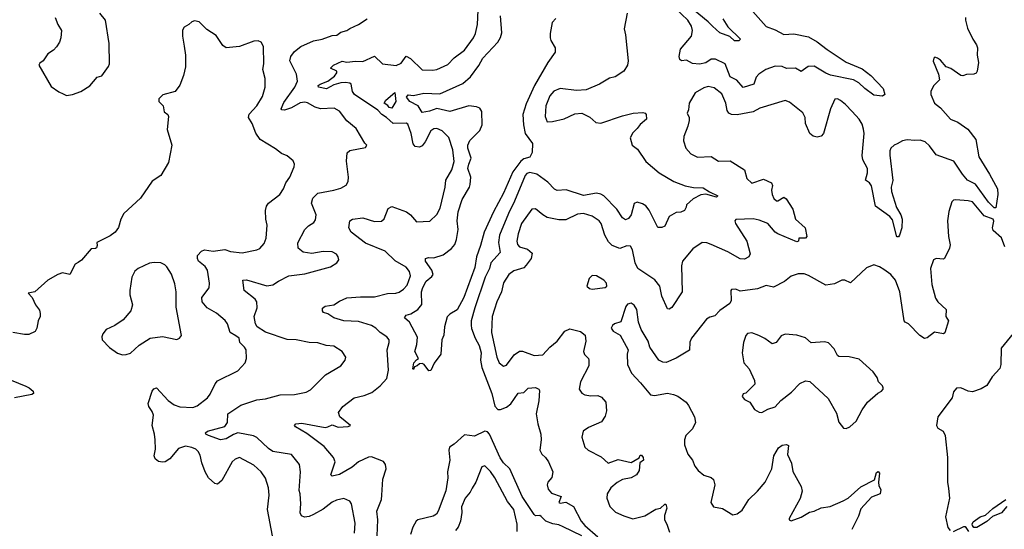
# Model space of a CAD drawing. Extents: x 2293878 to 2522763, y 823964 to 1006972.
# Tile 220 of 256: x 2327652 to 2334434, y 988630 to 992139. Entities that reach past the tile are written whole.
import ezdxf

# ---------------------------------------------------------------- set-up
doc = ezdxf.new("R2010")
doc.units = 0

msp = doc.modelspace()

# ---------------------------------------------------------------- linework, layer by layer
at = {"layer": '0CON20XD'}
for points in [[(2332495, 992145.8), (2332530, 992090), (2332616.7, 992005), (2332605, 991992.5), (2332575, 991993.3), (2332542.5, 992022.5), (2332475, 992049.4), (2332423.6, 992093.6), (2332393.6, 992125), (2332240.5, 992250.5)], [(2327975, 991617.5), (2328015, 991623.1), (2328073.3, 991645), (2328135.5, 991684.5), (2328185, 991743.3), (2328217, 991753), (2328264.1, 991815.9), (2328270, 991835), (2328268.1, 991975), (2328244, 992135), (2328202.9, 992182.9)], [(2330113.2, 988585), (2330118.4, 988695), (2330110.9, 988755), (2330143.5, 988835), (2330146, 988864), (2330153.8, 988975), (2330175.6, 989045), (2330171.9, 989075), (2330157.3, 989097.3), (2330075, 989127.6), (2330055, 989125.3), (2329985, 989094.5), (2329943.1, 989056.9), (2329855, 989007.7), (2329804.5, 988994.5), (2329795.8, 989005), (2329824.2, 989095), (2329814, 989125), (2329749.5, 989199.5), (2329630.1, 989290.1), (2329551.2, 989335), (2329543.8, 989345), (2329552.9, 989357.1), (2329595, 989360), (2329755, 989331.5), (2329775.5, 989334.5), (2329805, 989350), (2329845, 989333.3), (2329915, 989337.5), (2329930, 989345), (2329856.7, 989405), (2329848.8, 989435), (2329878.8, 989475), (2329956.7, 989535), (2330025, 989551.5), (2330077.3, 989572.7), (2330135, 989618.6), (2330181.1, 989668.9), (2330192.2, 989725), (2330183.4, 989866.6), (2330197.5, 989915), (2330196, 989935), (2330181.2, 989955), (2330135, 989985.7), (2330105.3, 990015.3), (2330075, 990032.1), (2329985, 990059.6), (2329885, 990064.6), (2329816, 990085), (2329775, 990113.5), (2329743.5, 990123.5), (2329736.7, 990135), (2329737.5, 990152.5), (2329755, 990165.8), (2329815.5, 990174.5), (2329855, 990201.4), (2329905, 990222.5), (2329998.9, 990231.1), (2330095, 990231.1), (2330185, 990252.7), (2330243.6, 990256.4), (2330265, 990263.3), (2330296.2, 990283.8), (2330319.8, 990310.2), (2330344.3, 990374.3), (2330336.9, 990405), (2330315, 990435.8), (2330238, 990478), (2330169.1, 990545), (2330035, 990600.9), (2329936, 990675), (2329920, 990705), (2329927.1, 990752.9), (2329944.5, 990765.5), (2330015, 990774.3), (2330095, 990748.9), (2330145, 990750.6), (2330162.3, 990767.7), (2330190.2, 990839.8), (2330215, 990852.9), (2330317, 990817), (2330344, 990795), (2330385, 990746.7), (2330477.3, 990752.7), (2330525, 990798), (2330548, 990842), (2330583.3, 990985), (2330588.2, 991035), (2330628.5, 991105), (2330645, 991162.5), (2330635, 991242.5), (2330608, 991328), (2330563, 991373), (2330525, 991390.6), (2330505, 991388.1), (2330485, 991374.3), (2330445, 991297.1), (2330425, 991270.6), (2330405, 991261.1), (2330375, 991266.9), (2330361.2, 991285), (2330349.5, 991355), (2330325, 991418.9), (2330315, 991425.6), (2330225, 991423.1), (2330179.2, 991465), (2330145.3, 991485.3), (2330119.5, 991515), (2329959.1, 991625), (2329944.6, 991645), (2329934.5, 991694.5), (2329925, 991701.1), (2329895, 991707.6), (2329865, 991705.3), (2329815, 991689.7), (2329765, 991662.1), (2329710, 991675), (2329707.8, 991685), (2329721.5, 991695), (2329774.8, 991715.2), (2329820.6, 991749.4), (2329836.6, 991773.4), (2329835.6, 991785), (2329793.8, 991805), (2329814.2, 991825), (2329873, 991853), (2329905.8, 991845.8), (2329965, 991854.2), (2330015, 991852), (2330095, 991888.5), (2330151.4, 991835), (2330245, 991823.8), (2330279.7, 991840.3), (2330315, 991888.8), (2330345, 991871.4), (2330425, 991794.4), (2330495, 991791.4), (2330526.1, 991796.1), (2330600.2, 991829.8), (2330645, 991875.7), (2330715, 991930), (2330777.3, 992015), (2330791.8, 992045), (2330805.5, 992105), (2330810.4, 992205)], [(2331345, 992147.9), (2331320.4, 992119.6), (2331305.3, 992045), (2331305.3, 992015), (2331310.6, 991995), (2331340, 991945), (2331340.6, 991915), (2331290, 991845), (2331197.3, 991685), (2331141.4, 991558.6), (2331117.8, 991485), (2331122.7, 991415), (2331134.6, 991355), (2331185, 991286), (2331183.1, 991225), (2331165, 991193.4), (2331125, 991180.7), (2331104.3, 991165.7), (2331048.5, 991091.5), (2330983.6, 990945), (2330914.8, 990815), (2330851.2, 990675), (2330826.8, 990583.2), (2330797.9, 990505), (2330786.8, 990433.2), (2330711.8, 990225), (2330665, 990140), (2330615, 990111.4), (2330597.5, 990092.5), (2330577.1, 990025), (2330574.1, 989965.9), (2330560, 989935), (2330552, 989835), (2330507.1, 989772.9), (2330485, 989723.3), (2330470.7, 989720.7), (2330437.5, 989765), (2330425, 989772.5), (2330405, 989770), (2330390, 989755), (2330371.7, 989748.3), (2330365, 989730), (2330360, 989735), (2330367.5, 989775), (2330385, 989797.5), (2330400, 989805), (2330373.1, 989855), (2330387.5, 989902.5), (2330391.7, 989951.7), (2330336.7, 990056.7), (2330302.5, 990085), (2330314, 990105), (2330345.5, 990114.5), (2330395, 990142.5), (2330422, 990178), (2330420, 990265), (2330428.1, 990295), (2330451.8, 990338.2), (2330490.5, 990369.5), (2330498.9, 990385), (2330491.2, 990415), (2330447.5, 990475), (2330446.2, 990493.8), (2330467.7, 990502.3), (2330505, 990498.9), (2330570, 990520), (2330627.4, 990562.6), (2330648.3, 990591.7), (2330661.3, 990625), (2330672.3, 990695), (2330664.6, 990755), (2330672.9, 990815), (2330699, 990901), (2330749.5, 990985), (2330755.3, 991004.7), (2330759.5, 991055), (2330739.9, 991115), (2330744.6, 991145), (2330761.9, 991185), (2330739.5, 991255), (2330738.9, 991275), (2330753.4, 991306.6), (2330821.1, 991375), (2330838.2, 991415), (2330835, 991507.5), (2330820.6, 991530.6), (2330799.5, 991539.5), (2330745, 991546.6), (2330615, 991506.9), (2330525, 991526.9), (2330475, 991508.8), (2330425, 991500), (2330395.6, 991545.6), (2330338.9, 991575), (2330316.9, 991605), (2330328.1, 991621.9), (2330365, 991617.6), (2330435, 991633.3), (2330545, 991627.9), (2330705, 991700), (2330756.4, 991745), (2330815.3, 991824.7), (2330841.8, 991875), (2330945.7, 991984.3), (2330963.5, 992016.5), (2330972.2, 992047.8), (2330963.6, 992165)], [(2331835.9, 992184.1), (2331816, 992075), (2331826, 992035), (2331843.9, 991856.1), (2331838, 991825), (2331813.3, 991785), (2331753.9, 991746.1), (2331715, 991735.8), (2331645, 991695.7), (2331553.4, 991656.6), (2331487.9, 991652.1), (2331375, 991665.5), (2331332.4, 991647.6), (2331304.7, 991615.3), (2331277.1, 991545), (2331272.4, 991472.4), (2331285, 991436), (2331323.1, 991436.9), (2331402.7, 991457.3), (2331475, 991490), (2331525, 991495.8), (2331578.2, 991468.2), (2331621.7, 991431.7), (2331655, 991427.1), (2331805, 991477.5), (2331877.5, 991495), (2331945, 991500), (2331960, 991495), (2331968, 991485), (2331968.8, 991455), (2331925, 991417.5), (2331905, 991388.6), (2331875, 991360.6), (2331858.1, 991325), (2331870, 991275), (2331906.5, 991246.5), (2331965, 991162.9), (2332055.7, 991085), (2332157.5, 991025), (2332235, 990994.6), (2332293.5, 990983.5), (2332360.8, 990980.8), (2332402.6, 990952.6), (2332462, 990925), (2332452, 990918), (2332378.5, 990938.5), (2332345, 990933.5), (2332290.6, 990905), (2332246.2, 990865), (2332242, 990848), (2332232.5, 990825), (2332205.5, 990814.5), (2332175, 990811.9), (2332125, 990784), (2332095, 990716.2), (2332075, 990708), (2332048.8, 990708.8), (2331988.4, 990828.4), (2331965, 990857.1), (2331942, 990872), (2331905, 990881.4), (2331885.7, 990874.3), (2331864.6, 990795.4), (2331845, 990770), (2331825, 990761.4), (2331805, 990774), (2331765.2, 990835.2), (2331675.2, 990925.2), (2331655, 990938.2), (2331625, 990943.6), (2331535, 990928.4), (2331417, 990967), (2331355, 990962.1), (2331335, 990971.8), (2331289.2, 991019.2), (2331215, 991075.7), (2331165, 991085.9), (2331145, 991079.3), (2331133.2, 991065), (2331061.2, 990888.8), (2331019.4, 990805), (2330957.8, 990655), (2330950, 990605), (2330962.7, 990535), (2330896.3, 990463.7), (2330888.7, 990425), (2330857.1, 990365), (2330786.6, 990155), (2330762.9, 990065), (2330761.1, 990035), (2330763.5, 990013.5), (2330788.9, 989945), (2330816.6, 989895), (2330830, 989845), (2330827.1, 989795), (2330836.4, 989745), (2330904.7, 989564.7), (2330925, 989478), (2330945, 989455.8), (2330965, 989455.7), (2331005, 989470), (2331036.1, 989493.9), (2331085, 989566), (2331125, 989571.2), (2331155, 989602), (2331205, 989605.8), (2331227.5, 989595), (2331232.5, 989585), (2331227.5, 989515), (2331208.6, 989425), (2331220, 989355), (2331241.5, 989285), (2331243.3, 989245), (2331234.3, 989175), (2331247.6, 989147.6), (2331274, 989125), (2331294, 989095), (2331324.2, 989025), (2331316.7, 988986.7), (2331289.2, 988955), (2331285.7, 988935), (2331291.4, 988905), (2331315, 988878), (2331382.5, 988855), (2331365, 988814.2), (2331375, 988810), (2331415, 988816.7), (2331466.4, 988786.4), (2331518.8, 988685), (2331544, 988655), (2331635, 988577.1)], [(2332703.1, 992195), (2332795, 992092.7), (2332855, 992069.6), (2332915, 992037.1), (2332985, 992041.5), (2333085, 992021.1), (2333145, 991987.5), (2333215, 991933.1), (2333345, 991846.2), (2333455, 991800), (2333514.2, 991755), (2333600.8, 991665), (2333611.2, 991625), (2333595, 991612.5), (2333535, 991620), (2333474.2, 991665), (2333432.5, 991705), (2333395, 991724.6), (2333237.4, 991757.4), (2333205, 991770.4), (2333125, 991819.5), (2333082.5, 991817.5), (2333035, 991783.3), (2332995, 991805.6), (2332935, 991802.5), (2332905, 991815.8), (2332855, 991819.6), (2332792, 991795), (2332742.9, 991765), (2332725, 991744), (2332708.8, 991695), (2332635, 991672.5), (2332592.3, 991722.3), (2332546.7, 991745), (2332510.6, 991835), (2332445, 991868.2), (2332415, 991867.1), (2332379, 991841), (2332335, 991832.8), (2332287.6, 991837.6), (2332245, 991860), (2332210, 991855), (2332200, 991865), (2332194.4, 991885), (2332203.3, 991935), (2332280, 992025), (2332287.4, 992065), (2332279.5, 992095), (2332255.1, 992135.1), (2332167.4, 992217.4)], [(2327895.8, 992155), (2327914.4, 992105), (2327939.4, 992065), (2327935.8, 992015), (2327925.8, 991985), (2327905, 991952), (2327885, 991930), (2327846.7, 991905), (2327812.5, 991855), (2327790.7, 991839.3), (2327783.6, 991826.4), (2327868.3, 991678.3), (2327921.7, 991641.7), (2327950.7, 991629.3), (2327975, 991617.5)], [(2329394.2, 988585), (2329357.8, 988765), (2329370, 988865), (2329365.6, 988914.4), (2329345, 988981.2), (2329315, 989025.7), (2329265, 989070.6), (2329165, 989124), (2329135, 989112.5), (2329115, 989094), (2329045, 988965.7), (2329015, 988941.4), (2328995, 988945.7), (2328951.4, 988985), (2328930, 989025), (2328906.6, 989086.6), (2328895, 989140), (2328881.9, 989165), (2328865, 989182.2), (2328837.1, 989192.9), (2328795, 989202.9), (2328745, 989186.9), (2328685, 989114.2), (2328655, 989093.8), (2328635, 989091.2), (2328607.7, 989097.7), (2328584.4, 989114.4), (2328578.6, 989135), (2328587.4, 989182.6), (2328585.6, 989245), (2328581.1, 989285), (2328563.3, 989345), (2328573.3, 989415), (2328565, 989442), (2328541.4, 989475), (2328537.1, 989495), (2328565, 989580), (2328575, 989596.2), (2328595, 989603.3), (2328675, 989516.9), (2328715, 989487.8), (2328755, 989473.6), (2328845, 989468.1), (2328875, 989479.4), (2328946.4, 989535), (2328965, 989560), (2328997.5, 989632.5), (2329015, 989652.5), (2329155, 989721.2), (2329205.6, 989775), (2329214.3, 989805), (2329210.8, 989865), (2329200.6, 989885), (2329169.2, 989915), (2329162.9, 989945), (2329141.5, 989961.5), (2329102.5, 989985), (2329082.9, 990045), (2329067.3, 990067.3), (2329008.3, 990118.3), (2328944.3, 990155), (2328908.9, 990195), (2328906.9, 990225), (2328956.7, 990293.3), (2328959.6, 990325), (2328945.3, 990415.3), (2328928.8, 990438.8), (2328884.5, 990475), (2328875.7, 990495), (2328877.5, 990515), (2328904.2, 990545), (2328925, 990553.1), (2328985, 990544.5), (2329065, 990555.5), (2329105, 990542.2), (2329184.5, 990534.5), (2329285, 990553.3), (2329306.2, 990563.8), (2329335, 990598.8), (2329350, 990635), (2329357.1, 990725), (2329347.5, 990765), (2329345.7, 990825), (2329351.4, 990855), (2329365, 990875.8), (2329444.3, 990935.7), (2329469.2, 990975), (2329484.4, 991015), (2329512.2, 991055), (2329542.5, 991125), (2329543.8, 991145), (2329535, 991167.5), (2329495, 991200.8), (2329455, 991217.1), (2329415, 991250), (2329308.6, 991315), (2329278.6, 991358.6), (2329253.8, 991423.8), (2329227.5, 991465), (2329232, 991488), (2329285.6, 991545), (2329325, 991610), (2329343.5, 991675), (2329341.9, 991735), (2329327.5, 991795), (2329332.9, 991835), (2329330.8, 991955), (2329316.2, 991985), (2329295, 991992.5), (2329265, 991990), (2329165, 991954.4), (2329075, 991944.4), (2329051.1, 991961.1), (2329005, 992030), (2328940.9, 992070.9), (2328887.5, 992125), (2328855, 992131.2), (2328837.5, 992125), (2328817.5, 992105), (2328785, 992086.7), (2328774.2, 992065.8), (2328772.5, 992025), (2328784.2, 991955.8), (2328794.1, 991894.1), (2328793.8, 991815), (2328781.2, 991755), (2328755, 991687.5), (2328722.5, 991645), (2328638.3, 991621.7), (2328610, 991595), (2328610, 991575), (2328640, 991545), (2328647.5, 991505), (2328672.5, 991485), (2328677, 991473), (2328668.3, 991381.7), (2328700, 991275), (2328676.2, 991155), (2328625, 991066.7), (2328564.1, 991025.9), (2328485, 990910), (2328370, 990805), (2328348.8, 990765), (2328331.7, 990708.3), (2328308.8, 990675), (2328275, 990650.8), (2328182.5, 990605), (2328186, 990585), (2328181.2, 990568.8), (2328175, 990562.5), (2328145, 990560), (2328077.7, 990482.3), (2328053.8, 990466.2)], [(2329957.4, 988602.6), (2329962.8, 988672.8), (2329936.9, 988805), (2329925, 988824), (2329885, 988842.9), (2329835, 988831.1), (2329805, 988815.5), (2329742.2, 988767.8), (2329675, 988731.2), (2329645, 988717.3), (2329613.6, 988713.6), (2329592.7, 988722.7), (2329583.6, 988743.6), (2329589.5, 988805), (2329583.8, 988873.8), (2329576.4, 988896.4), (2329585.5, 989025), (2329579.4, 989075), (2329525, 989144.3), (2329395, 989166.2), (2329365.6, 989185), (2329285, 989262.9), (2329263.4, 989273.4), (2329155, 989293.1), (2329125, 989283.2), (2329075, 989253.8), (2329035, 989246.6), (2328951.5, 989275), (2328934.7, 989285), (2328930.8, 989295), (2328944.5, 989305.5), (2329065, 989337.1), (2329083.6, 989365), (2329086.7, 989425), (2329175, 989485.5), (2329285, 989520.5), (2329345, 989528.2), (2329445, 989555.5), (2329545, 989557.1), (2329625, 989574.3), (2329655, 989590), (2329757.6, 989692.4), (2329863.3, 989755), (2329893.3, 989795), (2329898.8, 989815), (2329873.8, 989855), (2329815, 989890), (2329764.1, 989895.9), (2329705, 989914.4), (2329645, 989916.9), (2329555.5, 989935.5), (2329495, 989936.4), (2329345, 989986.2), (2329287.5, 990025), (2329277.3, 990045), (2329267.8, 990095), (2329287.1, 990155), (2329286, 990195), (2329274, 990215), (2329198.6, 990275), (2329188.8, 990345), (2329215, 990347.3), (2329355, 990305.3), (2329396, 990314), (2329435, 990339.4), (2329505.5, 990374.5), (2329615, 990389.2), (2329792.3, 990437.7), (2329835.8, 990464.2), (2329850, 990485), (2329846.2, 990505), (2329833.8, 990525), (2329805, 990539.4), (2329741.7, 990541.7), (2329665, 990528.1), (2329605, 990538.5), (2329570, 990565), (2329568.3, 990601.7), (2329617.1, 990695), (2329641.5, 990718.5), (2329678.4, 990741.6), (2329690.2, 990759.8), (2329693.8, 990795), (2329661.8, 990875), (2329671.1, 990908.9), (2329706.3, 990943.7), (2329815.7, 990964.3), (2329865, 990978.6), (2329900.9, 990999.1), (2329914, 991025), (2329916.9, 991055), (2329903.5, 991165), (2329907, 991223), (2329925, 991237.1), (2330035, 991260), (2330042.5, 991275), (2330029.5, 991289.5), (2329969.4, 991389.4), (2329905, 991442.5), (2329855, 991510), (2329818.7, 991528.7), (2329725, 991525.6), (2329686.3, 991536.3), (2329635.5, 991565.5), (2329615, 991570.9), (2329585, 991565.7), (2329525, 991532.6), (2329476.3, 991516.3), (2329457.6, 991517.6), (2329453.5, 991525), (2329471.5, 991568.5), (2329546.7, 991675), (2329564.5, 991715), (2329557.8, 991765), (2329512.5, 991855), (2329519.2, 991885), (2329545, 991920), (2329587.5, 991955), (2329675, 991993.3), (2329735.4, 992004.6), (2329805, 992030), (2329836.6, 992033.4), (2329865, 992052), (2329905, 992064.2), (2329925, 992079.2), (2329985, 992106), (2330045.8, 992144.2)], [(2334167.5, 992155), (2334165.9, 992135.9), (2334180.9, 992080.9), (2334216.7, 992005), (2334243.8, 991965), (2334248.8, 991945), (2334247.5, 991895), (2334255.7, 991845), (2334248, 991785), (2334239.5, 991770.5), (2334225, 991763.3), (2334175, 991762.5), (2334148.3, 991751.7), (2334135, 991753.8), (2334065, 991803.3), (2334034.2, 991814.2), (2333995, 991860), (2333975, 991873.3), (2333955, 991880), (2333950, 991875), (2333943.6, 991853.6), (2333982, 991765), (2333987.5, 991725), (2333947.3, 991682.7), (2333928.8, 991645), (2333927.5, 991625), (2333952.9, 991565), (2333995, 991531.4), (2334063.9, 991453.9), (2334115, 991434.4), (2334184.2, 991385), (2334237.1, 991315), (2334258.1, 991195), (2334333.1, 991075), (2334386.9, 990975), (2334390, 990935), (2334375.6, 990844.4), (2334365, 990844.4), (2334325, 990882.9), (2334235, 991007.5), (2334180.6, 991035), (2334145.4, 991075.4), (2334085.8, 991165), (2333965, 991207.8), (2333919.9, 991269.9), (2333888.4, 991298.4), (2333855, 991310.4), (2333817.2, 991307.2), (2333765, 991312.2), (2333733.3, 991305), (2333695.5, 991284.5), (2333675, 991275.6), (2333652.5, 991255), (2333645.5, 991235), (2333645.4, 991205), (2333667.4, 991032.6), (2333654.4, 990985), (2333656.4, 990955), (2333690.6, 990845), (2333721.1, 990795), (2333730.6, 990765), (2333728.5, 990705), (2333712.5, 990655), (2333705, 990644), (2333695, 990643.8), (2333665, 990761.4), (2333645, 990783.3), (2333547.5, 990855), (2333519.6, 990995), (2333505.8, 991015.8), (2333479.2, 991035), (2333492.9, 991085), (2333491.1, 991115), (2333460.9, 991175), (2333455.9, 991204.1), (2333468.2, 991355), (2333465.4, 991385), (2333455, 991418.8), (2333435, 991453.8), (2333386.4, 991506.4), (2333341.2, 991555), (2333305, 991582), (2333285, 991594), (2333267.7, 991592.3), (2333237.1, 991525), (2333188.9, 991355), (2333173.5, 991336.5), (2333145, 991330), (2333116.9, 991336.9), (2333094.4, 991355), (2333065.4, 991425), (2333061.8, 991465), (2333046.9, 991496.9), (2332955, 991571.4), (2332925, 991582.2), (2332751.3, 991528.7), (2332705, 991505.4), (2332595, 991484.3), (2332555, 991485.7), (2332536.2, 991496.2), (2332524.6, 991514.6), (2332516, 991565), (2332488.3, 991628.3), (2332435, 991670.5), (2332395, 991679.5), (2332365, 991670.5), (2332305, 991634.4), (2332262.9, 991565), (2332258.3, 991518.3), (2332250, 991495), (2332263.3, 991465), (2332264, 991445), (2332254.4, 991405), (2332225.8, 991335), (2332224.2, 991305), (2332240.8, 991255), (2332274.5, 991214.5), (2332321.7, 991191.7), (2332415, 991197.5), (2332465, 991164.3), (2332545, 991166.9), (2332645, 991106), (2332660.8, 991045), (2332694.3, 991014.3), (2332775, 991041.5), (2332830.8, 991015), (2332837.5, 990997.5), (2332831.5, 990965), (2332834.5, 990935), (2332847.8, 990907.8), (2332865, 990891.2), (2332875, 990891.2), (2332915, 990916.2), (2332930.9, 990905), (2332976.9, 990835), (2332995.8, 990765), (2333061.9, 990705), (2333074, 990646), (2333065.8, 990634.2), (2333020, 990635), (2333017.5, 990615), (2333005, 990610), (2332874.2, 990664.2), (2332855, 990675.6), (2332805, 990734.6), (2332745, 990759.6), (2332705, 990768.8), (2332585, 990762.5), (2332577.5, 990755), (2332582.5, 990735), (2332660.8, 990615), (2332684, 990526), (2332674.3, 990505.7), (2332645, 990489.2), (2332615, 990492.2), (2332529.9, 990539.9), (2332415, 990591.8), (2332385, 990602.7), (2332352.5, 990605), (2332289.3, 990560.7), (2332216.9, 990475), (2332210.5, 990445), (2332216.2, 990265), (2332145, 990158), (2332125, 990146.2), (2332115, 990147.5), (2332076, 990235), (2332062.3, 990305), (2332027.6, 990347.6), (2331909.6, 990425), (2331892, 990465), (2331874, 990555), (2331859.5, 990579.5), (2331835, 990582.5), (2331785, 990564.5), (2331733.6, 990583.6), (2331708.8, 990608.8), (2331682.1, 990655), (2331656.4, 990735), (2331643.3, 990755), (2331595.8, 990785.8), (2331535, 990805.4), (2331495, 990800), (2331415, 990760), (2331365, 990761.5), (2331285, 990777.8), (2331254.6, 990794.6), (2331205, 990836), (2331180, 990835), (2331108.6, 990735), (2331085.6, 990665), (2331077.5, 990615), (2331081.4, 990591.4), (2331094, 990575), (2331148.9, 990558.9), (2331181.7, 990531.7), (2331174, 990495), (2331141.7, 990448.3), (2331125, 990430.6), (2331055, 990408.5), (2331021.1, 990385), (2330985, 990326), (2330971.1, 990265), (2330938.5, 990195), (2330905.6, 990095), (2330902.6, 989985), (2330938.7, 989815), (2330955, 989775.7), (2330983.6, 989753.6), (2331005, 989758.9), (2331058.3, 989831.7), (2331095, 989856.7), (2331115, 989856.9), (2331196.6, 989826.6), (2331255, 989831.9), (2331304.2, 989885), (2331355, 989924.3), (2331408, 989995), (2331441.2, 990011.2), (2331515, 989992), (2331546.4, 989966.4), (2331552.1, 989925), (2331536, 989855), (2331543.2, 989833.2), (2331570, 989805), (2331573.3, 989793.3), (2331571.4, 989755), (2331514.4, 989645), (2331505.8, 989595), (2331525, 989566.2), (2331545, 989555.8), (2331585, 989548.6), (2331635, 989551.4), (2331659.3, 989539.3), (2331688.6, 989505), (2331693.5, 989445), (2331685, 989408.8), (2331659.3, 989370.7), (2331570.2, 989329.8), (2331534.2, 989305), (2331524, 989265), (2331545.6, 989195.6), (2331568.8, 989175), (2331658, 989128), (2331705, 989086.2), (2331775, 989110), (2331865, 989090), (2331919.3, 989120.7), (2331925, 989140), (2331935, 989140), (2331947.5, 989125), (2331950, 989105), (2331923.3, 989086.7), (2331920, 989035), (2331900, 989005), (2331865, 988983.8), (2331805, 988973.1), (2331766.9, 988953.1), (2331724.2, 988915), (2331699.2, 988875), (2331697.1, 988845), (2331716.6, 988786.6), (2331755, 988748.6), (2331813, 988723)], [(2330215, 991529.2), (2330196.9, 991535), (2330188.6, 991548.6), (2330163.1, 991565), (2330175, 991583.8), (2330235, 991637.5), (2330242.3, 991575), (2330215, 991529.2)], [(2334437.2, 990575), (2334415.7, 990635.7), (2334357.9, 990687.9), (2334352.9, 990705), (2334362.4, 990752.4), (2334357.9, 990765), (2334295, 990789.3), (2334215, 990884.6), (2334185, 990891.2), (2334101.1, 990898.9), (2334085, 990896.7), (2334071.9, 990885), (2334052.8, 990817.2), (2334044, 990755), (2334050.8, 990645), (2334062.1, 990587.9), (2334057.5, 990565), (2334023.3, 990495), (2334015, 990490), (2333965, 990493.8), (2333946.7, 990485), (2333925.8, 990425), (2333936.2, 990315), (2333960.8, 990220.8), (2333976.7, 990195), (2334034.1, 990144.1), (2334032.5, 990095), (2334050, 990065), (2334025, 989982.5), (2334015, 989976.7), (2333953, 989987), (2333902.1, 989947.9), (2333885, 989944.2), (2333852.5, 989965), (2333775, 990045.5), (2333752, 990055), (2333744.4, 990065), (2333713.6, 990265), (2333685.3, 990345.3), (2333651.9, 990385), (2333605, 990419.4), (2333575, 990437.1), (2333535, 990450), (2333485, 990429.2), (2333375, 990326), (2333335, 990344.2), (2333315, 990345.8), (2333265, 990320.5), (2333205, 990310.8), (2333085, 990376.7), (2333055, 990388.1), (2333015, 990390), (2332966.8, 990373.2), (2332921.2, 990335), (2332845, 990296.9), (2332795, 990308.6), (2332734.4, 990285.6), (2332615, 990270), (2332585, 990282.5), (2332555, 990280), (2332550, 990275), (2332552.5, 990205), (2332543.8, 990185), (2332473.8, 990136.2), (2332439.5, 990100.5), (2332405, 990090), (2332384, 990076), (2332280.6, 989945), (2332268, 989918), (2332265, 989863.8), (2332175, 989808.9), (2332105, 989778.8), (2332081.1, 989781.1), (2332054.6, 989794.6), (2331993.5, 989885), (2331980, 989925), (2331932.5, 990005), (2331914.2, 990055), (2331903.9, 990143.9), (2331885, 990173.3), (2331865, 990186.2), (2331839.3, 990180.7), (2331826.4, 990163.6), (2331791.7, 990058.3), (2331750, 990045), (2331735, 990033.3), (2331726.7, 990015), (2331740, 989995), (2331787.3, 989967.3), (2331844, 989865), (2331835.7, 989835), (2331838.1, 989765), (2331865.6, 989705.6), (2331929.3, 989639.3), (2331996.1, 989556.1), (2332025, 989550), (2332115, 989566.7), (2332155, 989559.1), (2332185, 989545.5), (2332243.1, 989505), (2332258.8, 989481.2)], [(2328053.8, 990466.2), (2328033.4, 990456.6), (2327997.5, 990385), (2327945.8, 990395.8), (2327915, 990384.4), (2327845.5, 990344.5), (2327756.1, 990263.9), (2327710, 990255), (2327737.5, 990225), (2327761.2, 990175), (2327787.7, 990137.7), (2327793.8, 990115), (2327793.3, 990095), (2327778.8, 990065), (2327770, 990015), (2327759.3, 989990.7), (2327715, 989970), (2327685, 989970), (2327605, 989985.8)], [(2328360.7, 989830.7), (2328385, 989832.5), (2328415, 989843.3), (2328475, 989898), (2328550, 989945), (2328635, 989956.7), (2328735, 989937.5), (2328753, 989947), (2328766.4, 989963.6), (2328730.4, 990160.4), (2328730, 990265), (2328720.8, 990320.8), (2328696.6, 990386.6), (2328666.4, 990436.4), (2328651.4, 990451.4), (2328625, 990464), (2328577.3, 990467.3), (2328545, 990461.9), (2328467.5, 990425), (2328445, 990406.7), (2328424.4, 990365.6), (2328410.8, 990275), (2328411.4, 990245), (2328428.6, 990175), (2328417, 990133), (2328365, 990071.2), (2328307, 990033), (2328247.5, 990005), (2328224.1, 989975.9), (2328216.7, 989955), (2328220, 989935), (2328270.7, 989880.7), (2328325, 989842.5), (2328360.7, 989830.7)], [(2331595, 990284.3), (2331685.9, 990294.1), (2331696.7, 990305), (2331693.8, 990325), (2331675, 990346.2), (2331625.9, 990375.9), (2331595, 990376.7), (2331575, 990357.5), (2331557.5, 990305), (2331578, 990288), (2331595, 990284.3)], [(2333345, 989323.3), (2333370, 989335), (2333415, 989373.3), (2333455, 989452.5), (2333491.2, 989505), (2333562.7, 989567.3), (2333589.3, 989580.7), (2333600, 989595), (2333598.8, 989605), (2333595, 989617.5), (2333566.7, 989645), (2333558, 989675), (2333532, 989715), (2333435, 989801.2), (2333365, 989818), (2333295, 989820), (2333285, 989827.5), (2333262.3, 989872.3), (2333223.6, 989913.6), (2333195, 989920), (2333105, 989913.8), (2333065, 989949.2), (2333005, 989965.7), (2332925, 989974), (2332897.3, 989962.7), (2332862.5, 989915), (2332835, 989906.7), (2332785, 989944.2), (2332744.4, 989964.4), (2332695, 989982), (2332665, 989976.9), (2332653.3, 989965), (2332636.9, 989915), (2332628, 989845), (2332641.2, 989775), (2332676, 989735), (2332713.9, 989653.9), (2332715, 989630), (2332702.5, 989615), (2332655, 989567.5), (2332635, 989562.5), (2332627.5, 989545), (2332645, 989522.5), (2332682.5, 989505), (2332714.2, 989454.2), (2332745, 989436.7), (2332763.6, 989433.6), (2332805, 989456.2), (2332856.8, 989473.2), (2332895, 989516.2), (2332968, 989575), (2333025, 989634.2), (2333065, 989652.9), (2333095, 989647.1), (2333221.4, 989531.4), (2333279.2, 989429.2), (2333295, 989367.5), (2333326.2, 989326.2), (2333345, 989323.3)], [(2334495, 989977.5), (2334412, 989878), (2334411.2, 989765), (2334403.9, 989736.1), (2334351.2, 989678.8), (2334315, 989620), (2334275, 989596), (2334215, 989576), (2334185, 989582), (2334135, 989604), (2334105, 989602), (2334085, 989576.7), (2334075.5, 989534.5), (2333976.7, 989405), (2333967.5, 989345), (2333977.5, 989325), (2334013.3, 989305), (2334026.2, 989275), (2334042.5, 989125), (2334042, 988955), (2334049.7, 988909.7), (2334057.5, 988845), (2334029.2, 988715), (2334045, 988642.5), (2334061.2, 988621.2)], [(2327376.7, 989745), (2327695, 989616.2), (2327717.5, 989605), (2327745, 989580), (2327747.5, 989565), (2327735, 989557.5), (2327615, 989535.7)], [(2332258.8, 989481.2), (2332301.1, 989405), (2332307.3, 989365), (2332287.4, 989322.6), (2332240, 989275), (2332232.2, 989245), (2332232.4, 989212.4), (2332255, 989146.7), (2332286, 989105), (2332301.4, 989065), (2332325, 989033.8), (2332365, 989002), (2332415, 988986.2), (2332431.7, 988971.7), (2332440, 988935), (2332412, 988815), (2332430, 988785), (2332493.2, 988773.2), (2332565, 988730), (2332595, 988735.7), (2332629.4, 988760.6), (2332675.3, 988834.7), (2332735, 988892.2), (2332787.7, 988955), (2332832.7, 989045), (2332846.7, 989135), (2332879.7, 989190.3), (2332905, 989210), (2332935, 989213.3), (2332947.5, 989207.5), (2332940, 989145), (2332967.5, 989085), (2332976.8, 989026.8), (2333035, 988923.3), (2333042.9, 988892.9), (2333028.8, 988841.2), (2332953.3, 988705), (2332952.5, 988695), (2332965, 988687.5), (2333035, 988714), (2333092.4, 988747.6), (2333125.5, 988754.5), (2333172.1, 988777.9), (2333235, 988786.5), (2333325, 988826.4), (2333358.1, 988845), (2333445, 988921.5), (2333540.6, 988969.4), (2333555, 989021.2), (2333565, 989027.5), (2333575, 989016.2), (2333566.7, 988955), (2333569.7, 988929.7), (2333583.5, 988903.5), (2333578.6, 988875), (2333519.4, 988850.6), (2333445, 988771.2), (2333429.7, 988720.3), (2333385, 988628.8)], [(2331525, 988585.8), (2331395, 988646), (2331365, 988661.2), (2331325, 988666.7), (2331276.1, 988686.1), (2331245, 988718.8), (2331233.9, 988723.9), (2331205, 988722.5), (2331195, 988730.8), (2331113.4, 988855), (2331028.2, 989045), (2330985, 989086.8), (2330960.9, 989120.9), (2330887.6, 989285), (2330875, 989300), (2330856.4, 989306.4), (2330785, 989271.3), (2330715, 989280.6), (2330645, 989215.7), (2330613.3, 989195), (2330608, 989175), (2330615.6, 989105), (2330598.9, 989025), (2330602, 988985), (2330586.2, 988895), (2330534.3, 988755), (2330524, 988735), (2330498.9, 988721.1), (2330395.5, 988694.5), (2330381.9, 988685), (2330358.9, 988645), (2330344.4, 988595)], [(2331078.5, 988615), (2331077.7, 988665), (2331056.6, 988765), (2331011.2, 988821.2), (2330924.6, 988985), (2330895, 989026.9), (2330855, 989066), (2330835, 989058.8), (2330793.5, 988955), (2330767.7, 988912.3), (2330755, 988886), (2330721.4, 988845), (2330695.6, 988785), (2330697.5, 988745), (2330689.2, 988685), (2330672.5, 988645), (2330655, 988620.8)], [(2334452.3, 988787.7), (2334415, 988742.1), (2334352.6, 988717.4), (2334315, 988682.9), (2334245, 988641.3), (2334225, 988642.2), (2334214.8, 988654.8), (2334211.9, 988665), (2334219, 988681), (2334267.3, 988715), (2334305, 988727.5), (2334355, 988772.6), (2334445, 988835.9)], [(2331813, 988723), (2331875, 988702.5), (2331958.3, 988721.7), (2332035, 988768), (2332065, 988776), (2332095, 988803.8), (2332103.3, 988803.3), (2332110, 988775), (2332094.4, 988725), (2332094.4, 988695), (2332110.8, 988665), (2332129.1, 988609.1)], [(2334085, 988615.6), (2334155, 988648.5), (2334165, 988648.2), (2334187.4, 988615)]]:
    msp.add_lwpolyline(points, dxfattribs=at)

doc.saveas('drawing.dxf')
